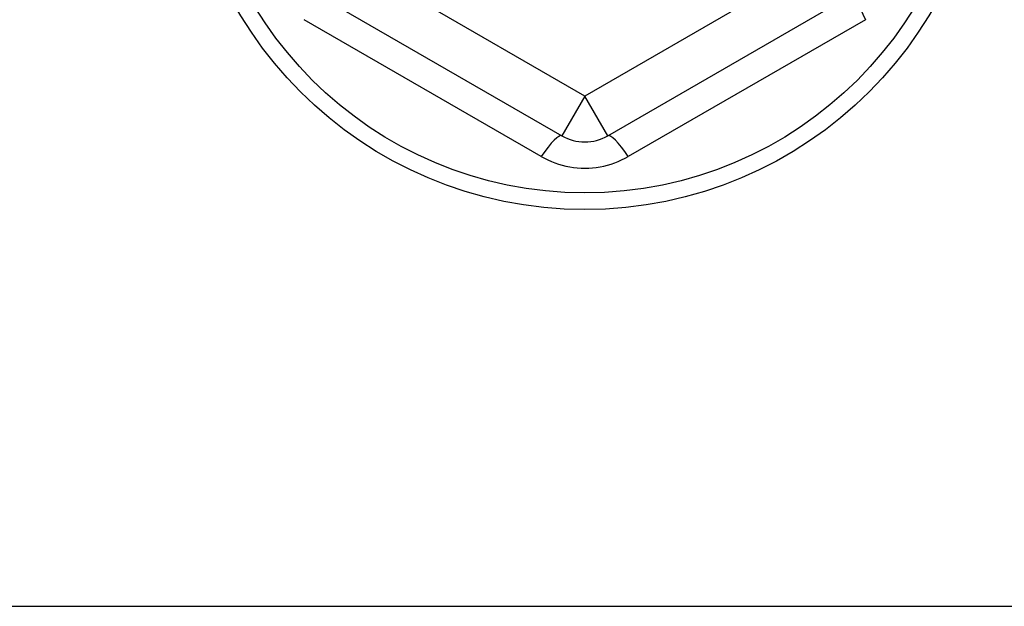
# Model space of a CAD drawing. Header units: inches. Extents: x 40 to 100, y 24.2 to 48.5.
# Tile 74 of 83: x 93.7 to 94.5, y 45.2 to 45.7. Entities that reach past the tile are written whole.
import ezdxf

# ---------------------------------------------------------------- set-up
doc = ezdxf.new("R2010")
doc.units = ezdxf.units.IN
doc.header["$MEASUREMENT"] = 0
doc.layers.add('Visible Edges(ANSI)', color=7, linetype='Continuous', lineweight=25)
doc.layers.add('Visible Tangent Edges(ANSI)', color=7, linetype='Continuous', lineweight=25)

msp = doc.modelspace()

# ---------------------------------------------------------------- linework, layer by layer
at = {"layer": 'Visible Edges(ANSI)'}
for p, q in [((93.9356, 45.73923), (94.15017, 45.61535)), ((94.18954, 45.61535), (94.40411, 45.73923)), ((53.54486, 45.21137), (98.54486, 45.21137))]:
    msp.add_line(p, q, dxfattribs=at)
msp.add_circle((94.16986, 45.8972), 0.34516, dxfattribs=at)
msp.add_arc((94.16986, 45.64944), 0.03937, 240, 300, dxfattribs=at)
at = {"layer": 'Visible Tangent Edges(ANSI)'}
for p, q in [((94.16986, 45.64944), (93.95529, 45.77332)), ((94.38442, 45.77332), (94.16986, 45.64944)), ((94.13252, 45.59756), (93.92903, 45.71505)), ((94.41069, 45.71505), (94.20719, 45.59756)), ((94.16986, 45.64944), (94.15017, 45.61535)), ((94.18954, 45.61535), (94.16986, 45.64944))]:
    msp.add_line(p, q, dxfattribs=at)
at = {"layer": 'Visible Tangent Edges(ANSI)', "flags": 128}
msp.add_lwpolyline([(94.13252, 45.59756), (94.13534, 45.59601), (94.13824, 45.59458), (94.14121, 45.59327), (94.14425, 45.59208), (94.14735, 45.59103), (94.15048, 45.59011), (94.15366, 45.58933), (94.15686, 45.5887), (94.16009, 45.5882), (94.16334, 45.58784), (94.16661, 45.58763), (94.16989, 45.58756), (94.17317, 45.58763), (94.17643, 45.58785), (94.17968, 45.58821), (94.18291, 45.58871), (94.18611, 45.58935), (94.18928, 45.59013), (94.19241, 45.59105), (94.19549, 45.5921), (94.19851, 45.59328), (94.20148, 45.59459), (94.20438, 45.59601), (94.20719, 45.59756)], dxfattribs=at)
at = {"layer": 'Visible Tangent Edges(ANSI)'}
msp.add_circle((94.16986, 45.8972), 0.33084, dxfattribs=at)
for centre, major_axis, start_param, end_param in [((94.42379, 45.70513), (-0.01969, 0.0341), 0, 1.176113), ((94.13049, 45.58125), (0.01969, 0.0341), 0, 1.176113), ((94.20923, 45.58125), (-0.01969, 0.0341), 5.107073, 6.283185)]:
    msp.add_ellipse(centre, major_axis=major_axis, ratio=0.175929, start_param=start_param, end_param=end_param, dxfattribs=at)

doc.saveas('drawing.dxf')
